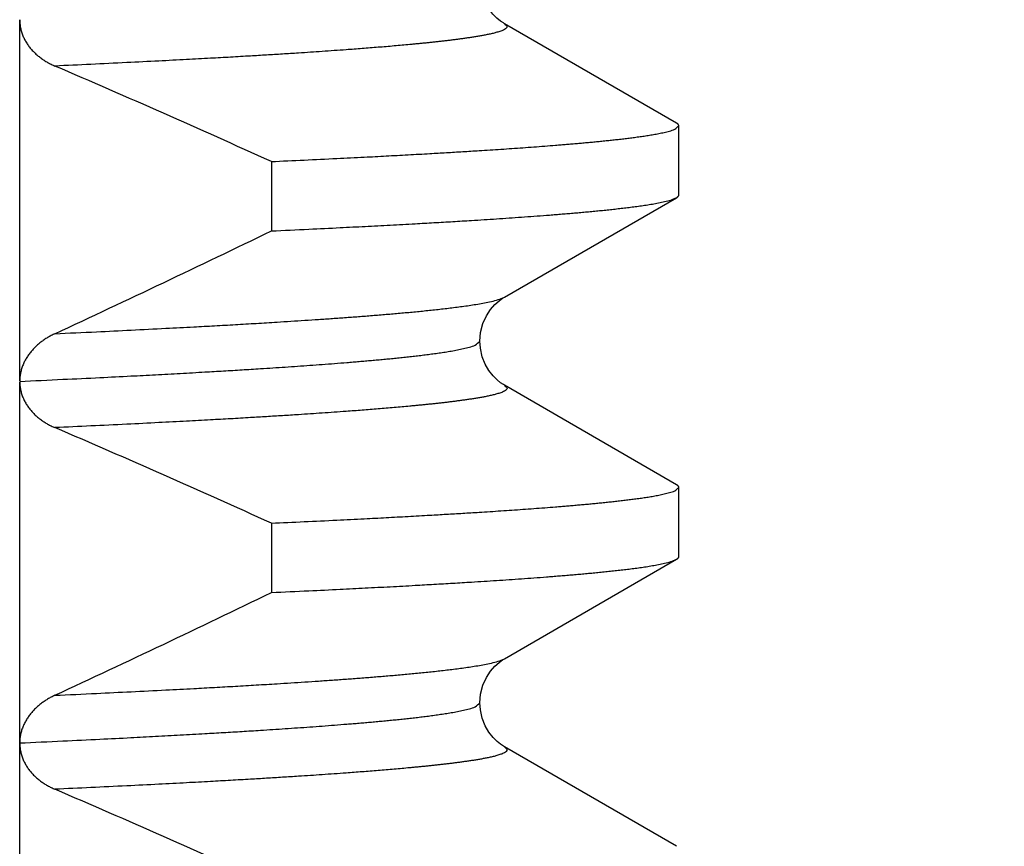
# Model space of a CAD drawing. Header units: millimetres. Extents: x 0 to 1300, y 0 to 891.
# Tile 49 of 133: x 199.68 to 202.4, y 568.26 to 570.54. Entities that reach past the tile are written whole.
import ezdxf

# ---------------------------------------------------------------- set-up
doc = ezdxf.new("R2010")
doc.units = ezdxf.units.MM
doc.header["$LTSCALE"] = 0.545669
doc.layers.add('NoLayerName_001', color=7, linetype='Continuous')
doc.styles.get("Standard").update_dxf_attribs({"font": 'txt', "bigfont": 'extfont2'})
doc.dimstyles.get("Standard").update_dxf_attribs({"dimtxt": 2.5, "dimasz": 2.5, "dimexe": 1, "dimexo": 1, "dimtad": 1, "dimdec": 3, "dimzin": 0, "dimdsep": 46, "dimtxsty": 'Standard', "dimcen": 2.5, "dimadec": 3, "dimazin": 0, "dimtfac": 0.75, "dimtdec": 3, "dimtmove": 0, "dimatfit": 3, "dimfxl": 1, "dimarcsym": 0})

# ---------------------------------------------------------------- blocks, each defined once
blk = doc.blocks.new('_OPEN30')
at = {"color": 0, "linetype": 'ByBlock', "lineweight": -2}
for p, q in [((-1, 0.267949), (0, 0)), ((0, 0), (-1, -0.267949)), ((0, 0), (-1, 0))]:
    blk.add_line(p, q, dxfattribs=at)
blk = doc.blocks.new('*D118')
at = {"layer": 'Defpoints', "color": 0}
for p in [(280, 622.1024), (286.9604, 622.1024), (200.65, 563.1524)]:
    blk.add_point(p, dxfattribs=at)
at = {"layer": 'NoLayerName_001', "color": 0, "linetype": 'Continuous', "lineweight": 13}
for p, q in [((283, 622.1024), (289.9604, 622.1024)), ((286.9604, 567.6524), (286.9604, 617.6024)), ((203.65, 563.1524), (289.9604, 563.1524))]:
    blk.add_line(p, q, dxfattribs=at)
at = {"layer": 'NoLayerName_001', "color": 0, "lineweight": 13, "xscale": 4.5, "yscale": 4.5, "zscale": 4.5}
for p, rotation in [((286.9604, 622.1024), 90), ((286.9604, 563.1524), 270)]:
    blk.add_blockref('_OPEN30', p, dxfattribs=dict(at, rotation=rotation))
at = {"layer": 'NoLayerName_001', "color": 0, "lineweight": 13, "insert": (277.7392, 592.6274), "char_height": 10.5, "attachment_point": 5, "rotation": 90}
blk.add_mtext('\\W0.8000;５９', dxfattribs=at)

msp = doc.modelspace()

# ---------------------------------------------------------------- linework, layer by layer
at = {"layer": 'NoLayerName_001', "color": 60, "linetype": 'Continuous', "lineweight": 25}
for p, q in [((199.6776, 569.5423), (199.6776, 570.5414)), ((201.4937, 570.2555), (201.0182, 570.5304)), ((201.5, 570.0565), (201.5, 570.2482)), ((200.3734, 570.1491), (200.3734, 569.9574)), ((201.0182, 569.7744), (201.4937, 570.0492)), ((199.6776, 566.5424), (199.6776, 569.54)), ((201.4937, 569.2555), (201.0182, 569.5304)), ((201.5, 569.0565), (201.5, 569.2482)), ((200.3734, 569.1491), (200.3734, 568.9574)), ((201.0182, 568.7744), (201.4937, 569.0492)), ((201.4937, 568.2555), (201.0182, 568.5304))]:
    msp.add_line(p, q, dxfattribs=at)
for points in [[(201.0181, 570.5304), (201.0149, 570.5324), (201.007, 570.5377), (200.9973, 570.5455), (200.9862, 570.5566), (200.9749, 570.5712), (200.9647, 570.5887), (200.9564, 570.6096), (200.9513, 570.6333), (200.95, 570.6524)], [(200.95, 569.6523), (200.952, 569.6764), (200.9583, 569.7009), (200.9679, 569.7221), (200.9792, 569.7396), (200.9914, 569.7536), (201.0031, 569.764), (201.0127, 569.771), (201.0181, 569.7743)], [(201.0181, 569.5304), (201.015, 569.5323), (201.0071, 569.5376), (200.9975, 569.5454), (200.9864, 569.5565), (200.975, 569.571), (200.9648, 569.5885), (200.9565, 569.6094), (200.9513, 569.6331), (200.95, 569.6523)], [(200.95, 568.6523), (200.952, 568.6765), (200.9584, 568.701), (200.968, 568.7223), (200.9793, 568.7397), (200.9915, 568.7537), (201.0031, 568.7641), (201.0127, 568.771), (201.0181, 568.7743)], [(201.0181, 568.5304), (201.0149, 568.5323), (201.007, 568.5377), (200.9974, 568.5455), (200.9863, 568.5566), (200.9749, 568.5711), (200.9647, 568.5887), (200.9565, 568.6096), (200.9513, 568.6332), (200.95, 568.6523)]]:
    msp.add_lwpolyline(points, dxfattribs=at)
for centre, radius, start, end in [((187.4467, 541.6784), 31.2679, 65.58026, 66.77886), ((182.1536, 607.5342), 41.761, 294.95832, 295.86725), ((187.4459, 540.6766), 31.2699, 65.5803, 66.77892), ((182.1525, 606.5366), 41.7636, 294.95828, 295.86722), ((187.4468, 539.6786), 31.2677, 65.58026, 66.77885)]:
    msp.add_arc(centre, radius, start, end, dxfattribs=at)
for points, knots in [([(199.6776, 570.5414), (199.6777, 570.5395), (199.6777, 570.5358), (199.6782, 570.5301), (199.6789, 570.5244), (199.6798, 570.5188), (199.6811, 570.5133), (199.6826, 570.5078), (199.6844, 570.5023), (199.6864, 570.497), (199.6887, 570.4918), (199.6912, 570.4867), (199.6939, 570.4817), (199.6969, 570.4768), (199.7, 570.4721), (199.7033, 570.4675), (199.7068, 570.463), (199.7105, 570.4587), (199.7144, 570.4545), (199.7184, 570.4504), (199.7225, 570.4465), (199.7267, 570.4428), (199.7311, 570.4392), (199.7356, 570.4357), (199.7403, 570.4324), (199.745, 570.4292), (199.7498, 570.4262), (199.7547, 570.4233), (199.7597, 570.4206), (199.7647, 570.418), (199.7698, 570.4155), (199.7733, 570.414), (199.775, 570.4133)], [0, 0, 0, 0, 0.0056707, 0.0113537, 0.0170469, 0.0227477, 0.0284531, 0.0341597, 0.0398638, 0.0455619, 0.051254, 0.0569432, 0.0626311, 0.068319, 0.0740068, 0.0796939, 0.0853787, 0.0910601, 0.0967396, 0.1024188, 0.1080986, 0.1137796, 0.1194616, 0.1251438, 0.1308251, 0.1365052, 0.1421843, 0.1478625, 0.1535393, 0.159214, 0.1648857, 0.1705529, 0.1705529, 0.1705529, 0.1705529]), ([(201.0181, 570.5304), (201.0204, 570.5277), (201.0291, 570.5225), (201.0173, 570.5133), (201.008, 570.5099), (200.9972, 570.5064), (200.9866, 570.5036), (200.9758, 570.5012), (200.9649, 570.4989), (200.9541, 570.4969), (200.9432, 570.495), (200.9323, 570.4932), (200.9214, 570.4916), (200.9104, 570.49), (200.8995, 570.4885), (200.8885, 570.487), (200.8776, 570.4856), (200.8666, 570.4843), (200.8556, 570.4829), (200.8446, 570.4817), (200.8337, 570.4804), (200.8227, 570.4793), (200.8117, 570.4781), (200.8007, 570.4769), (200.7897, 570.4758), (200.7787, 570.4748), (200.7677, 570.4737), (200.753, 570.4723), (200.7347, 570.4706), (200.7127, 570.4687), (200.6906, 570.4668), (200.6686, 570.465), (200.6466, 570.4632), (200.6246, 570.4615), (200.6025, 570.4598), (200.5768, 570.4579), (200.5474, 570.4558), (200.5143, 570.4535), (200.4813, 570.4512), (200.4445, 570.4488), (200.4188, 570.4472), (200.4041, 570.4463)], [0, 0, 0, 0, 0.0106376, 0.0213248, 0.0323595, 0.0434156, 0.0544655, 0.0655174, 0.0765688, 0.0876199, 0.0986711, 0.1097223, 0.1207735, 0.1318248, 0.1428764, 0.1539281, 0.1649797, 0.176031, 0.1870822, 0.1981333, 0.2091844, 0.2202355, 0.2312866, 0.2423377, 0.2533888, 0.2644399, 0.275491, 0.2865422, 0.3086444, 0.3307465, 0.3528486, 0.3749507, 0.3970528, 0.4191549, 0.4412569, 0.463359, 0.4965121, 0.5296652, 0.5628183, 0.5959714, 0.6401754, 0.6401754, 0.6401754, 0.6401754]), ([(200.4041, 570.4463), (200.3894, 570.4454), (200.3599, 570.4435), (200.3121, 570.4407), (200.2607, 570.4377), (200.2018, 570.4344), (200.1356, 570.4309), (200.0583, 570.4269), (199.97, 570.4224), (199.8744, 570.4178), (199.8081, 570.4148), (199.775, 570.4133)], [0, 0, 0, 0, 0.0442041, 0.0884081, 0.1436632, 0.1989183, 0.2652244, 0.3425815, 0.4309896, 0.5304489, 0.629908, 0.629908, 0.629908, 0.629908]), ([(200.3734, 570.1491), (200.4036, 570.1505), (200.4641, 570.1533), (200.5498, 570.1574), (200.6254, 570.1612), (200.691, 570.1646), (200.7514, 570.1679), (200.8069, 570.171), (200.8573, 570.1739), (200.9026, 570.1766), (200.9429, 570.1791), (200.9781, 570.1813), (201.0084, 570.1833), (201.0386, 570.1854), (201.0688, 570.1875), (201.099, 570.1897), (201.1292, 570.192), (201.1543, 570.1939), (201.1745, 570.1956), (201.1895, 570.1968), (201.2046, 570.1981), (201.2197, 570.1994), (201.2348, 570.2007), (201.2499, 570.2021), (201.2649, 570.2035), (201.28, 570.205), (201.2951, 570.2065), (201.3101, 570.2081), (201.3252, 570.2097), (201.3402, 570.2114), (201.3553, 570.2132), (201.3703, 570.2151), (201.3853, 570.217), (201.4003, 570.2191), (201.4153, 570.2214), (201.4302, 570.2239), (201.4451, 570.2266), (201.46, 570.2297), (201.4744, 570.2337), (201.4896, 570.237), (201.4963, 570.245), (201.5, 570.2482)], [0, 0, 0, 0, 0.090842, 0.181683, 0.257385, 0.317946, 0.378507, 0.439068, 0.484489, 0.529911, 0.575332, 0.605612, 0.635893, 0.666174, 0.696454, 0.726735, 0.757015, 0.787296, 0.802437, 0.817577, 0.832718, 0.847859, 0.863, 0.878141, 0.893282, 0.908423, 0.923564, 0.938704, 0.953844, 0.968985, 0.984125, 0.999266, 1.014406, 1.029548, 1.044689, 1.059829, 1.074969, 1.090113, 1.105247, 1.120401, 1.135143, 1.135143, 1.135143, 1.135143]), ([(201.5, 570.2482), (201.5, 570.2484), (201.5, 570.2487), (201.4999, 570.2492), (201.4997, 570.2497), (201.4996, 570.2502), (201.4993, 570.2506), (201.4991, 570.251), (201.4988, 570.2515), (201.4985, 570.2519), (201.4982, 570.2522), (201.4978, 570.2526), (201.4975, 570.2529), (201.4971, 570.2533), (201.4967, 570.2536), (201.4963, 570.2539), (201.4958, 570.2542), (201.4954, 570.2545), (201.495, 570.2548), (201.4945, 570.255), (201.4941, 570.2553), (201.4938, 570.2555), (201.4937, 570.2555)], [0, 0, 0, 0, 0.00049748, 0.00099748, 0.00149905, 0.00199916, 0.00249564, 0.0029905, 0.00348575, 0.00398289, 0.00448291, 0.00498635, 0.00549335, 0.00600369, 0.00651683, 0.00703199, 0.00754815, 0.00806412, 0.00857856, 0.00908999, 0.00959684, 0.01009745, 0.01009745, 0.01009745, 0.01009745]), ([(200.3734, 569.9574), (200.408, 569.959), (200.4714, 569.9619), (200.5579, 569.9661), (200.6329, 569.9699), (200.7021, 569.9735), (200.7655, 569.9769), (200.8231, 569.9802), (200.875, 569.9832), (200.9211, 569.986), (200.9614, 569.9886), (200.996, 569.9908), (201.0305, 569.9931), (201.0651, 569.9955), (201.0996, 569.998), (201.1284, 570.0002), (201.1514, 570.002), (201.1687, 570.0034), (201.186, 570.0048), (201.2032, 570.0062), (201.2205, 570.0077), (201.2377, 570.0093), (201.255, 570.0109), (201.2722, 570.0125), (201.2894, 570.0142), (201.3067, 570.016), (201.3239, 570.0179), (201.3411, 570.0198), (201.3583, 570.0218), (201.3755, 570.024), (201.3926, 570.0263), (201.4098, 570.0288), (201.4269, 570.0316), (201.4439, 570.0346), (201.4609, 570.0383), (201.4778, 570.0422), (201.4883, 570.0471), (201.4937, 570.0492)], [0, 0, 0, 0, 0.103913, 0.190508, 0.259783, 0.329059, 0.398334, 0.450291, 0.502248, 0.554205, 0.588842, 0.62348, 0.658118, 0.692756, 0.727394, 0.762032, 0.779351, 0.79667, 0.81399, 0.831309, 0.848628, 0.865948, 0.883267, 0.900586, 0.917905, 0.935223, 0.952542, 0.969861, 0.987181, 1.0045, 1.021819, 1.039137, 1.056457, 1.073783, 1.091095, 1.108413, 1.125731, 1.125731, 1.125731, 1.125731]), ([(201.4937, 570.0492), (201.4938, 570.0493), (201.4941, 570.0495), (201.4945, 570.0497), (201.4949, 570.05), (201.4953, 570.0502), (201.4957, 570.0505), (201.4961, 570.0508), (201.4966, 570.0511), (201.497, 570.0515), (201.4973, 570.0518), (201.4977, 570.0522), (201.4981, 570.0525), (201.4984, 570.0529), (201.4988, 570.0533), (201.4991, 570.0537), (201.4993, 570.0542), (201.4996, 570.0546), (201.4997, 570.0551), (201.4999, 570.0556), (201.5, 570.056), (201.5, 570.0564), (201.5, 570.0565)], [0, 0, 0, 0, 0.00049022, 0.00097777, 0.0014648, 0.00195357, 0.00244637, 0.00294563, 0.00345381, 0.00397146, 0.00449553, 0.00502278, 0.00555025, 0.00607529, 0.00659569, 0.00710976, 0.00761646, 0.00811554, 0.00860777, 0.00909506, 0.00958064, 0.0100692, 0.0100692, 0.0100692, 0.0100692]), ([(199.775, 569.6731), (199.8134, 569.6749), (199.8838, 569.6781), (199.9862, 569.6831), (200.0757, 569.6876), (200.1525, 569.6916), (200.2164, 569.6951), (200.274, 569.6983), (200.3316, 569.7017), (200.3827, 569.7048), (200.4275, 569.7076), (200.4658, 569.7101), (200.5042, 569.7126), (200.5425, 569.7153), (200.5808, 569.718), (200.6128, 569.7204), (200.6383, 569.7224), (200.6575, 569.7239), (200.6766, 569.7255), (200.6958, 569.7271), (200.7149, 569.7287), (200.7341, 569.7304), (200.7532, 569.7321), (200.7723, 569.734), (200.7914, 569.7358), (200.8106, 569.7378), (200.8297, 569.7398), (200.8488, 569.742), (200.8679, 569.7442), (200.8869, 569.7466), (200.906, 569.7492), (200.925, 569.7519), (200.944, 569.7549), (200.9629, 569.7583), (200.9817, 569.7623), (201.0005, 569.7666), (201.0122, 569.772), (201.0181, 569.7743)], [0, 0, 0, 0, 0.115296, 0.211377, 0.307457, 0.384321, 0.441969, 0.499617, 0.557266, 0.614914, 0.653346, 0.691778, 0.730211, 0.768643, 0.807075, 0.845507, 0.864724, 0.88394, 0.903157, 0.922373, 0.94159, 0.960806, 0.980023, 0.999239, 1.018455, 1.037671, 1.056887, 1.076103, 1.09532, 1.114537, 1.133752, 1.152967, 1.172185, 1.191408, 1.210618, 1.229832, 1.249047, 1.249047, 1.249047, 1.249047]), ([(199.775, 569.6731), (199.7733, 569.6723), (199.7698, 569.6707), (199.7648, 569.668), (199.7597, 569.6653), (199.7548, 569.6624), (199.7499, 569.6594), (199.7452, 569.6562), (199.7405, 569.6529), (199.7359, 569.6494), (199.7314, 569.6458), (199.7271, 569.6421), (199.7228, 569.6383), (199.7187, 569.6343), (199.7148, 569.6301), (199.7109, 569.6258), (199.7073, 569.6214), (199.7038, 569.6169), (199.7005, 569.6122), (199.6973, 569.6074), (199.6944, 569.6025), (199.6916, 569.5975), (199.6891, 569.5923), (199.6868, 569.587), (199.6847, 569.5817), (199.6829, 569.5762), (199.6813, 569.5707), (199.68, 569.5651), (199.6789, 569.5594), (199.6782, 569.5537), (199.6777, 569.548), (199.6777, 569.5442), (199.6776, 569.5423)], [0, 0, 0, 0, 0.005718, 0.0114399, 0.0171646, 0.0228914, 0.0286197, 0.0343491, 0.0400796, 0.0458115, 0.0515443, 0.0572768, 0.0630081, 0.0687381, 0.0744668, 0.0801951, 0.0859242, 0.0916557, 0.0973889, 0.1031231, 0.1088583, 0.1145951, 0.1203351, 0.1260803, 0.1318337, 0.1375943, 0.1433564, 0.1491155, 0.1548676, 0.1606099, 0.1663411, 0.1720612, 0.1720612, 0.1720612, 0.1720612]), ([(199.6776, 569.5413), (199.7175, 569.5432), (199.7915, 569.5466), (199.8939, 569.5515), (199.9793, 569.5558), (200.0533, 569.5597), (200.1216, 569.5634), (200.1842, 569.5669), (200.2411, 569.5702), (200.2923, 569.5733), (200.3378, 569.5761), (200.3776, 569.5787), (200.4117, 569.581), (200.4458, 569.5833), (200.4799, 569.5857), (200.514, 569.5882), (200.5481, 569.5908), (200.5765, 569.5931), (200.5992, 569.5949), (200.6163, 569.5963), (200.6333, 569.5978), (200.6503, 569.5993), (200.6674, 569.6008), (200.6844, 569.6024), (200.7014, 569.604), (200.7184, 569.6057), (200.7354, 569.6075), (200.7524, 569.6093), (200.7694, 569.6112), (200.7864, 569.6132), (200.8034, 569.6153), (200.8203, 569.6175), (200.8373, 569.6199), (200.8542, 569.6224), (200.871, 569.6251), (200.8879, 569.6282), (200.9047, 569.6316), (200.921, 569.6361), (200.9382, 569.6398), (200.9458, 569.6487), (200.95, 569.6523)], [0, 0, 0, 0, 0.119677, 0.222258, 0.307742, 0.376129, 0.444516, 0.512903, 0.564193, 0.615484, 0.666774, 0.700968, 0.735161, 0.769355, 0.803548, 0.837742, 0.871936, 0.906129, 0.923227, 0.940324, 0.957422, 0.974519, 0.991617, 1.008715, 1.025812, 1.042909, 1.060006, 1.077103, 1.094199, 1.111296, 1.128393, 1.145491, 1.162588, 1.179686, 1.196783, 1.213879, 1.23098, 1.248069, 1.265182, 1.281834, 1.281834, 1.281834, 1.281834]), ([(199.6776, 569.54), (199.6777, 569.5381), (199.6777, 569.5343), (199.6782, 569.5287), (199.679, 569.5231), (199.68, 569.5176), (199.6813, 569.5121), (199.6829, 569.5066), (199.6848, 569.5013), (199.6868, 569.496), (199.6891, 569.4909), (199.6917, 569.4858), (199.6944, 569.4809), (199.6973, 569.4761), (199.7005, 569.4714), (199.7038, 569.4668), (199.7073, 569.4624), (199.711, 569.4582), (199.7148, 569.454), (199.7187, 569.45), (199.7229, 569.4462), (199.7271, 569.4425), (199.7315, 569.4389), (199.7359, 569.4355), (199.7405, 569.4322), (199.7452, 569.4291), (199.75, 569.4261), (199.7548, 569.4232), (199.7597, 569.4205), (199.7648, 569.418), (199.7698, 569.4155), (199.7733, 569.4141), (199.775, 569.4133)], [0, 0, 0, 0, 0.0056185, 0.011248, 0.0168888, 0.0225397, 0.0281978, 0.0338596, 0.03952, 0.0451737, 0.0508192, 0.0564592, 0.0620957, 0.0677301, 0.073363, 0.0789946, 0.0846244, 0.0902521, 0.0958792, 0.1015072, 0.1071367, 0.112768, 0.1184005, 0.1240333, 0.129665, 0.1352949, 0.1409234, 0.1465507, 0.1521764, 0.1578, 0.1634207, 0.1690373, 0.1690373, 0.1690373, 0.1690373]), ([(201.0182, 569.5304), (201.0204, 569.5277), (201.0292, 569.5224), (201.0173, 569.5133), (201.008, 569.5099), (200.9972, 569.5064), (200.9866, 569.5036), (200.9758, 569.5012), (200.965, 569.4989), (200.9541, 569.4969), (200.9432, 569.495), (200.9323, 569.4932), (200.9214, 569.4916), (200.9104, 569.49), (200.8995, 569.4885), (200.8885, 569.487), (200.8776, 569.4856), (200.8666, 569.4842), (200.8556, 569.4829), (200.8446, 569.4817), (200.8337, 569.4804), (200.8227, 569.4792), (200.8117, 569.4781), (200.8007, 569.4769), (200.7897, 569.4758), (200.7787, 569.4748), (200.7677, 569.4737), (200.753, 569.4723), (200.7347, 569.4706), (200.7127, 569.4687), (200.6907, 569.4668), (200.6686, 569.465), (200.6466, 569.4632), (200.6246, 569.4615), (200.6025, 569.4598), (200.5768, 569.4579), (200.5474, 569.4558), (200.5143, 569.4535), (200.4813, 569.4512), (200.4445, 569.4488), (200.4188, 569.4472), (200.4041, 569.4463)], [0, 0, 0, 0, 0.0106378, 0.0213251, 0.0323598, 0.0434161, 0.054466, 0.065518, 0.0765695, 0.0876207, 0.098672, 0.1097233, 0.1207746, 0.131826, 0.1428777, 0.1539296, 0.1649812, 0.1760326, 0.1870839, 0.1981351, 0.2091863, 0.2202375, 0.2312887, 0.2423399, 0.2533911, 0.2644423, 0.2754935, 0.2865448, 0.3086472, 0.3307495, 0.3528518, 0.3749541, 0.3970564, 0.4191587, 0.4412609, 0.4633632, 0.4965166, 0.52967, 0.5628234, 0.5959767, 0.6401812, 0.6401812, 0.6401812, 0.6401812]), ([(200.4041, 569.4463), (200.3894, 569.4454), (200.3599, 569.4435), (200.3121, 569.4407), (200.2607, 569.4377), (200.2018, 569.4344), (200.1356, 569.4309), (200.0583, 569.4269), (199.97, 569.4224), (199.8744, 569.4178), (199.8081, 569.4148), (199.775, 569.4133)], [0, 0, 0, 0, 0.0442045, 0.0884089, 0.1436645, 0.1989201, 0.2652267, 0.3425845, 0.4309935, 0.5304536, 0.6299137, 0.6299137, 0.6299137, 0.6299137]), ([(201.5, 569.2482), (201.5, 569.2484), (201.5, 569.2487), (201.4999, 569.2492), (201.4997, 569.2497), (201.4996, 569.2502), (201.4993, 569.2506), (201.4991, 569.251), (201.4988, 569.2515), (201.4985, 569.2519), (201.4982, 569.2522), (201.4978, 569.2526), (201.4975, 569.2529), (201.4971, 569.2533), (201.4967, 569.2536), (201.4963, 569.2539), (201.4958, 569.2542), (201.4954, 569.2545), (201.495, 569.2548), (201.4945, 569.255), (201.4941, 569.2553), (201.4938, 569.2555), (201.4937, 569.2555)], [0, 0, 0, 0, 0.00049748, 0.00099748, 0.00149905, 0.00199916, 0.00249564, 0.0029905, 0.00348575, 0.00398289, 0.00448291, 0.00498635, 0.00549335, 0.00600369, 0.00651683, 0.00703199, 0.00754815, 0.00806412, 0.00857856, 0.00908999, 0.00959684, 0.01009745, 0.01009745, 0.01009745, 0.01009745]), ([(200.3734, 569.1491), (200.4036, 569.1505), (200.4641, 569.1533), (200.5498, 569.1574), (200.6254, 569.1612), (200.691, 569.1646), (200.7514, 569.1679), (200.8069, 569.171), (200.8573, 569.1739), (200.9026, 569.1766), (200.9429, 569.1791), (200.9781, 569.1813), (201.0084, 569.1833), (201.0386, 569.1854), (201.0688, 569.1875), (201.099, 569.1897), (201.1292, 569.192), (201.1543, 569.1939), (201.1745, 569.1956), (201.1895, 569.1968), (201.2046, 569.1981), (201.2197, 569.1994), (201.2348, 569.2007), (201.2499, 569.2021), (201.2649, 569.2035), (201.28, 569.205), (201.2951, 569.2065), (201.3101, 569.2081), (201.3252, 569.2097), (201.3402, 569.2114), (201.3553, 569.2132), (201.3703, 569.2151), (201.3853, 569.217), (201.4003, 569.2191), (201.4153, 569.2214), (201.4302, 569.2239), (201.4451, 569.2266), (201.46, 569.2297), (201.4744, 569.2337), (201.4896, 569.237), (201.4963, 569.245), (201.5, 569.2482)], [0, 0, 0, 0, 0.090842, 0.181683, 0.257385, 0.317946, 0.378507, 0.439068, 0.484489, 0.529911, 0.575332, 0.605612, 0.635893, 0.666174, 0.696454, 0.726735, 0.757015, 0.787296, 0.802437, 0.817577, 0.832718, 0.847859, 0.863, 0.878141, 0.893282, 0.908423, 0.923564, 0.938704, 0.953844, 0.968985, 0.984125, 0.999266, 1.014406, 1.029548, 1.044689, 1.059829, 1.074969, 1.090113, 1.105247, 1.120401, 1.135143, 1.135143, 1.135143, 1.135143]), ([(200.3734, 568.9574), (200.408, 568.959), (200.4714, 568.9619), (200.5579, 568.9661), (200.6329, 568.9699), (200.7021, 568.9735), (200.7655, 568.9769), (200.8231, 568.9802), (200.875, 568.9832), (200.9211, 568.986), (200.9614, 568.9886), (200.996, 568.9908), (201.0305, 568.9931), (201.0651, 568.9955), (201.0996, 568.998), (201.1284, 569.0002), (201.1514, 569.002), (201.1687, 569.0034), (201.186, 569.0048), (201.2032, 569.0062), (201.2205, 569.0077), (201.2377, 569.0093), (201.255, 569.0109), (201.2722, 569.0125), (201.2894, 569.0142), (201.3067, 569.016), (201.3239, 569.0179), (201.3411, 569.0198), (201.3583, 569.0218), (201.3755, 569.024), (201.3926, 569.0263), (201.4098, 569.0288), (201.4269, 569.0316), (201.4439, 569.0346), (201.4609, 569.0383), (201.4778, 569.0422), (201.4883, 569.0471), (201.4937, 569.0492)], [0, 0, 0, 0, 0.103913, 0.190508, 0.259783, 0.329059, 0.398334, 0.450291, 0.502248, 0.554205, 0.588842, 0.62348, 0.658118, 0.692756, 0.727394, 0.762032, 0.779351, 0.79667, 0.81399, 0.831309, 0.848628, 0.865948, 0.883267, 0.900586, 0.917905, 0.935223, 0.952542, 0.969861, 0.987181, 1.0045, 1.021819, 1.039137, 1.056457, 1.073783, 1.091095, 1.108413, 1.125731, 1.125731, 1.125731, 1.125731]), ([(201.4937, 569.0492), (201.4938, 569.0493), (201.4941, 569.0495), (201.4945, 569.0497), (201.4949, 569.05), (201.4953, 569.0502), (201.4957, 569.0505), (201.4961, 569.0508), (201.4966, 569.0511), (201.497, 569.0515), (201.4973, 569.0518), (201.4977, 569.0522), (201.4981, 569.0525), (201.4984, 569.0529), (201.4988, 569.0533), (201.4991, 569.0537), (201.4993, 569.0542), (201.4996, 569.0546), (201.4997, 569.0551), (201.4999, 569.0556), (201.5, 569.056), (201.5, 569.0564), (201.5, 569.0565)], [0, 0, 0, 0, 0.00049022, 0.00097777, 0.0014648, 0.00195357, 0.00244637, 0.00294563, 0.00345381, 0.00397146, 0.00449553, 0.00502278, 0.00555025, 0.00607529, 0.00659569, 0.00710976, 0.00761646, 0.00811554, 0.00860777, 0.00909506, 0.00958064, 0.0100692, 0.0100692, 0.0100692, 0.0100692]), ([(199.775, 568.6731), (199.8134, 568.6749), (199.8838, 568.6781), (199.9862, 568.6831), (200.0757, 568.6876), (200.1525, 568.6916), (200.2164, 568.6951), (200.274, 568.6983), (200.3316, 568.7017), (200.3827, 568.7048), (200.4275, 568.7076), (200.4658, 568.7101), (200.5042, 568.7126), (200.5425, 568.7153), (200.5808, 568.718), (200.6128, 568.7204), (200.6383, 568.7224), (200.6575, 568.7239), (200.6766, 568.7255), (200.6958, 568.7271), (200.7149, 568.7287), (200.7341, 568.7304), (200.7532, 568.7321), (200.7723, 568.734), (200.7915, 568.7358), (200.8106, 568.7378), (200.8297, 568.7398), (200.8488, 568.742), (200.8679, 568.7442), (200.8869, 568.7466), (200.906, 568.7492), (200.925, 568.7519), (200.944, 568.7549), (200.9629, 568.7583), (200.9817, 568.7623), (201.0005, 568.7666), (201.0122, 568.772), (201.0181, 568.7743)], [0, 0, 0, 0, 0.115298, 0.21138, 0.307462, 0.384328, 0.441977, 0.499626, 0.557275, 0.614925, 0.653358, 0.69179, 0.730223, 0.768656, 0.807089, 0.845522, 0.864738, 0.883955, 0.903172, 0.922389, 0.941606, 0.960823, 0.98004, 0.999256, 1.018472, 1.037689, 1.056905, 1.076122, 1.095339, 1.114556, 1.133772, 1.152987, 1.172205, 1.191429, 1.210638, 1.229853, 1.249068, 1.249068, 1.249068, 1.249068]), ([(199.775, 568.6731), (199.7733, 568.6723), (199.7698, 568.6706), (199.7648, 568.668), (199.7598, 568.6653), (199.7548, 568.6624), (199.75, 568.6594), (199.7452, 568.6562), (199.7406, 568.6529), (199.736, 568.6495), (199.7315, 568.6459), (199.7272, 568.6422), (199.723, 568.6384), (199.7189, 568.6344), (199.7149, 568.6303), (199.7111, 568.626), (199.7074, 568.6216), (199.7039, 568.6171), (199.7006, 568.6125), (199.6975, 568.6077), (199.6946, 568.6028), (199.6918, 568.5978), (199.6893, 568.5926), (199.687, 568.5874), (199.6849, 568.5821), (199.683, 568.5766), (199.6814, 568.5711), (199.6801, 568.5655), (199.679, 568.5599), (199.6782, 568.5542), (199.6777, 568.5485), (199.6777, 568.5447), (199.6776, 568.5428)], [0, 0, 0, 0, 0.0056983, 0.0114005, 0.0171055, 0.0228125, 0.0285211, 0.0342309, 0.039942, 0.0456546, 0.0513683, 0.0570817, 0.0627938, 0.0685043, 0.0742132, 0.0799212, 0.0856296, 0.0913397, 0.0970514, 0.1027643, 0.1084788, 0.1141958, 0.1199167, 0.1256439, 0.1313802, 0.1371238, 0.1428687, 0.1486095, 0.1543422, 0.1600642, 0.1657747, 0.1714745, 0.1714745, 0.1714745, 0.1714745]), ([(199.6776, 568.5413), (199.7175, 568.5432), (199.7915, 568.5466), (199.8939, 568.5515), (199.9793, 568.5558), (200.0533, 568.5597), (200.1216, 568.5634), (200.1842, 568.5669), (200.2411, 568.5702), (200.2923, 568.5733), (200.3378, 568.5761), (200.3776, 568.5787), (200.4117, 568.581), (200.4458, 568.5833), (200.4799, 568.5857), (200.514, 568.5882), (200.5481, 568.5908), (200.5765, 568.5931), (200.5992, 568.5949), (200.6163, 568.5963), (200.6333, 568.5978), (200.6503, 568.5993), (200.6674, 568.6008), (200.6844, 568.6024), (200.7014, 568.604), (200.7184, 568.6057), (200.7354, 568.6075), (200.7524, 568.6093), (200.7694, 568.6112), (200.7864, 568.6132), (200.8034, 568.6153), (200.8203, 568.6175), (200.8373, 568.6199), (200.8542, 568.6224), (200.871, 568.6251), (200.8879, 568.6282), (200.9047, 568.6316), (200.921, 568.6361), (200.9382, 568.6398), (200.9458, 568.6487), (200.95, 568.6523)], [0, 0, 0, 0, 0.119676, 0.222256, 0.307739, 0.376125, 0.444511, 0.512898, 0.564188, 0.615478, 0.666768, 0.700961, 0.735154, 0.769348, 0.803541, 0.837734, 0.871927, 0.906121, 0.923218, 0.940315, 0.957412, 0.97451, 0.991607, 1.008705, 1.025802, 1.042899, 1.059996, 1.077092, 1.094189, 1.111286, 1.128382, 1.14548, 1.162577, 1.179674, 1.196771, 1.213867, 1.230968, 1.248057, 1.26517, 1.281821, 1.281821, 1.281821, 1.281821]), ([(199.6776, 568.5421), (199.6777, 568.5402), (199.6777, 568.5364), (199.6781, 568.5307), (199.6788, 568.525), (199.6798, 568.5194), (199.681, 568.5138), (199.6825, 568.5083), (199.6842, 568.5028), (199.6862, 568.4975), (199.6885, 568.4922), (199.691, 568.4871), (199.6937, 568.482), (199.6966, 568.4772), (199.6998, 568.4724), (199.7031, 568.4677), (199.7066, 568.4632), (199.7103, 568.4589), (199.7142, 568.4547), (199.7182, 568.4506), (199.7223, 568.4467), (199.7266, 568.4429), (199.731, 568.4393), (199.7355, 568.4358), (199.7401, 568.4325), (199.7449, 568.4293), (199.7497, 568.4263), (199.7546, 568.4234), (199.7596, 568.4206), (199.7647, 568.418), (199.7698, 568.4156), (199.7733, 568.414), (199.775, 568.4133)], [0, 0, 0, 0, 0.0056943, 0.0114014, 0.0171182, 0.0228414, 0.0285676, 0.0342936, 0.0400164, 0.0457337, 0.0514464, 0.0571573, 0.0628684, 0.0685806, 0.0742935, 0.0800059, 0.085716, 0.0914218, 0.097125, 0.1028272, 0.1085296, 0.1142327, 0.1199367, 0.1256409, 0.1313445, 0.137047, 0.1427489, 0.1484499, 0.1541497, 0.1598474, 0.165542, 0.171232, 0.171232, 0.171232, 0.171232]), ([(201.0181, 568.5304), (201.0204, 568.5277), (201.0291, 568.5225), (201.0173, 568.5133), (201.008, 568.5099), (200.9972, 568.5064), (200.9866, 568.5036), (200.9758, 568.5012), (200.9649, 568.4989), (200.9541, 568.4969), (200.9432, 568.495), (200.9323, 568.4932), (200.9214, 568.4916), (200.9104, 568.49), (200.8995, 568.4885), (200.8885, 568.487), (200.8776, 568.4856), (200.8666, 568.4843), (200.8556, 568.4829), (200.8446, 568.4817), (200.8337, 568.4804), (200.8227, 568.4793), (200.8117, 568.4781), (200.8007, 568.4769), (200.7897, 568.4758), (200.7787, 568.4748), (200.7677, 568.4737), (200.753, 568.4723), (200.7347, 568.4706), (200.7127, 568.4687), (200.6906, 568.4668), (200.6686, 568.465), (200.6466, 568.4632), (200.6246, 568.4615), (200.6025, 568.4598), (200.5768, 568.4579), (200.5474, 568.4558), (200.5143, 568.4535), (200.4813, 568.4512), (200.4445, 568.4488), (200.4188, 568.4472), (200.4041, 568.4463)], [0, 0, 0, 0, 0.0106377, 0.0213249, 0.0323595, 0.0434156, 0.0544655, 0.0655174, 0.0765688, 0.0876199, 0.098671, 0.1097223, 0.1207734, 0.1318248, 0.1428764, 0.1539281, 0.1649796, 0.1760309, 0.1870821, 0.1981332, 0.2091843, 0.2202354, 0.2312865, 0.2423376, 0.2533887, 0.2644398, 0.2754909, 0.286542, 0.3086442, 0.3307463, 0.3528484, 0.3749505, 0.3970526, 0.4191546, 0.4412567, 0.4633588, 0.4965119, 0.5296649, 0.562818, 0.595971, 0.6401751, 0.6401751, 0.6401751, 0.6401751]), ([(200.4041, 568.4463), (200.3894, 568.4454), (200.3599, 568.4435), (200.3121, 568.4407), (200.2607, 568.4377), (200.2018, 568.4344), (200.1356, 568.4309), (200.0583, 568.4269), (199.97, 568.4224), (199.8744, 568.4178), (199.8081, 568.4148), (199.775, 568.4133)], [0, 0, 0, 0, 0.0442041, 0.0884081, 0.1436631, 0.1989182, 0.2652242, 0.3425813, 0.4309894, 0.5304486, 0.6299077, 0.6299077, 0.6299077, 0.6299077])]:
    msp.add_open_spline(points, degree=3, knots=knots, dxfattribs=at)

# ---------------------------------------------------------------- dimensions: what is measured, and where the dimension line sits
at = {"layer": 'NoLayerName_001', "color": 3, "linetype": 'Continuous', "lineweight": 13}
dim = msp.add_linear_dim(base=(286.9604, 622.1024), p1=(200.65, 563.1524), p2=(280, 622.1024), angle=90, text='\\W0.8000;５９', dimstyle='Standard', override={"dimtxt": 10.5, "dimasz": 4.5, "dimexe": 3, "dimexo": 3, "dimgap": 3, "dimzin": 8, "dimblk": 'OPEN30', "dimclrd": 0, "dimclre": 0, "dimclrt": 0, "dimtp": 0, "dimtm": 0, "dimlwd": 13, "dimlwe": 13}, dxfattribs=at)
dim.commit()
dim.dimension.update_dxf_attribs({"geometry": '*D118', "text_midpoint": (286.9604, 592.6274), "dimtype": 160})

doc.saveas('drawing.dxf')
